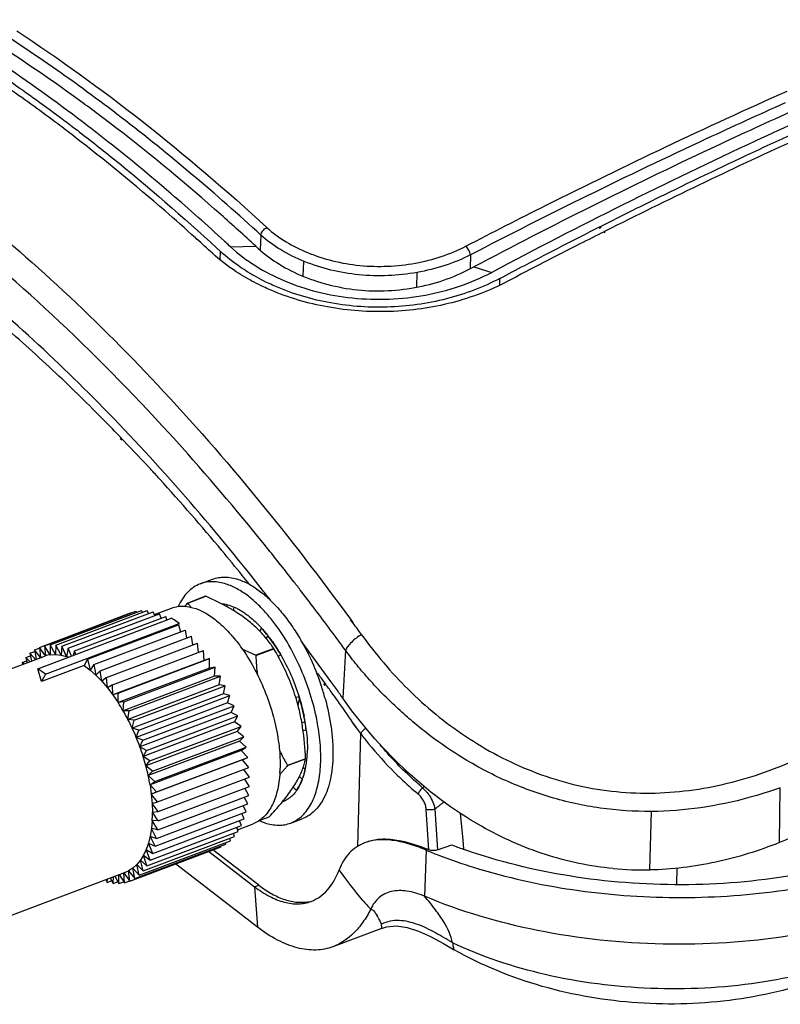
# Model space of a CAD drawing. Header units: inches. Extents: x 0 to 17, y 0 to 11.
# Tile 19 of 38: x 10.137 to 10.734, y 2.496 to 3.269. Entities that reach past the tile are written whole.
import ezdxf

# ---------------------------------------------------------------- set-up
doc = ezdxf.new("R2010")
doc.units = ezdxf.units.IN
doc.header["$LTSCALE"] = 0.935
doc.header["$MEASUREMENT"] = 0
doc.layers.get('0').update_dxf_attribs({"linetype": 'CONTINUOUS'})
doc.layers.add('1', color=7, linetype='CONTINUOUS')

msp = doc.modelspace()

# ---------------------------------------------------------------- linework, layer by layer
at = {"color": 7, "linetype": 'Continuous'}
for p, q in [((10.32658, 3.10018), (10.32608, 3.0887)), ((10.59235, 3.10667), (10.59378, 3.10739)), ((10.59245, 3.10572), (10.59388, 3.10644)), ((10.59691, 3.10334), (10.59605, 3.1029)), ((10.59697, 3.10243), (10.5961, 3.102)), ((10.27628, 3.09687), (10.2751, 3.09793)), ((10.27629, 3.09706), (10.27511, 3.09813)), ((10.29892, 3.09431), (10.29794, 3.09517)), ((10.29894, 3.09448), (10.29796, 3.09538)), ((10.29189, 3.08998), (10.29463, 3.08759)), ((10.29191, 3.09011), (10.29463, 3.08759)), ((10.29463, 3.08759), (10.29423, 3.08087)), ((10.3027, 3.091), (10.32247, 3.09153)), ((10.49103, 3.08467), (10.49088, 3.07401)), ((10.35977, 3.06812), (10.3602, 3.07957)), ((10.44899, 3.05942), (10.44916, 3.07089)), ((10.49366, 3.07527), (10.50775, 3.07099)), ((10.51418, 3.06104), (10.5142, 3.06623)), ((10.27895, 2.82643), (10.28852, 2.83005)), ((10.28314, 2.81667), (10.26911, 2.81136)), ((10.26917, 2.81137), (10.2832, 2.81667)), ((10.29518, 2.81096), (10.2832, 2.81667)), ((10.30007, 2.80834), (10.29996, 2.81012)), ((10.30515, 2.80538), (10.30554, 2.80816)), ((10.39683, 2.79861), (10.39905, 2.79556)), ((10.32696, 2.79168), (10.32575, 2.78921)), ((10.32774, 2.79092), (10.3278, 2.79085)), ((10.3278, 2.79085), (10.33173, 2.78616)), ((10.39666, 2.79818), (10.39892, 2.79523)), ((10.32771, 2.79079), (10.32777, 2.79072)), ((10.33085, 2.78345), (10.33195, 2.78574)), ((10.31166, 2.77545), (10.32256, 2.7703)), ((10.33659, 2.7756), (10.32256, 2.7703)), ((10.32262, 2.7702), (10.33665, 2.7755)), ((10.33665, 2.7755), (10.33659, 2.7756)), ((10.35951, 2.77996), (10.35782, 2.78224)), ((10.3815, 2.74979), (10.35951, 2.77996)), ((10.32256, 2.7703), (10.32262, 2.7702)), ((10.34011, 2.76937), (10.34188, 2.77107)), ((10.39298, 2.77423), (10.39075, 2.73675)), ((10.35645, 2.73783), (10.35391, 2.7373)), ((10.38795, 2.74072), (10.38759, 2.74122)), ((10.38795, 2.7407), (10.38759, 2.74121)), ((10.3557, 2.73101), (10.35694, 2.73607)), ((10.36128, 2.71717), (10.35863, 2.71771)), ((10.35956, 2.71191), (10.36216, 2.7114)), ((10.363, 2.69519), (10.36245, 2.68734)), ((10.36159, 2.68905), (10.34756, 2.68375)), ((10.34756, 2.68369), (10.36159, 2.68899)), ((10.34756, 2.68375), (10.34756, 2.68369)), ((10.36159, 2.68899), (10.36159, 2.68905)), ((10.34548, 2.68144), (10.34108, 2.67651)), ((10.35898, 2.67294), (10.35681, 2.67518)), ((10.36134, 2.68087), (10.35967, 2.68196)), ((10.3611, 2.67951), (10.35996, 2.67535)), ((10.36127, 2.68092), (10.36126, 2.68089)), ((10.36139, 2.68079), (10.36138, 2.68076)), ((10.35899, 2.67255), (10.35744, 2.66896)), ((10.3519, 2.66671), (10.35449, 2.66411)), ((10.35625, 2.66673), (10.35454, 2.66405)), ((10.73371, 2.62334), (10.73436, 2.66636)), ((10.48289, 2.64649), (10.48506, 2.62525)), ((10.63184, 2.60179), (10.63312, 2.64773)), ((10.32518, 2.6406), (10.3331, 2.6436)), ((10.32519, 2.64053), (10.32967, 2.63879)), ((10.34997, 2.63862), (10.35954, 2.64224)), ((10.48506, 2.62525), (10.48575, 2.6185)), ((10.65308, 2.60304), (10.65273, 2.59081))]:
    msp.add_line(p, q, dxfattribs=at)
for centre, radius, start, end in [((9.07069, 1.76204), 1.79882, 47.39341, 47.91616), ((9.13401, 1.83292), 1.71715, 47.10957, 47.28071), ((8.66307, 1.51413), 2.14019, 37.65346, 37.89503), ((10.2845, 2.79111), 0.02559, 92.90566, 93.05064), ((8.79866, 1.62283), 1.94298, 37.79653, 38.0913), ((8.63903, 1.4956), 2.17053, 37.15507, 37.65286), ((10.50495, 2.59188), 0.32217, 137.05758, 137.75909), ((10.27047, 2.78581), 0.02559, 92.90566, 93.05064), ((10.35333, 2.8666), 0.10066, 213.27944, 215.69994), ((8.58336, 1.45362), 2.24026, 36.12094, 37.15095), ((10.25263, 2.72427), 0.10041, 41.58868, 42.25381), ((8.60783, 1.49589), 2.21305, 35.67424, 35.96375), ((10.23989, 2.71364), 0.11702, 37.04886, 38.29512), ((10.28753, 2.73859), 0.06466, 45.62727, 46.69483), ((10.13894, 2.65912), 0.22942, 28.7232, 30.48167), ((10.18759, 2.68445), 0.19638, 15.37925, 18.41257), ((8.64603, 1.5084), 2.13375, 35.29418, 35.57649), ((10.17632, 2.68028), 0.19817, 18.25331, 18.38165), ((8.67418, 1.52833), 2.09926, 35.14436, 35.27684), ((10.21833, 2.6939), 0.14496, 9.97148, 11.34461), ((10.22525, 2.69511), 0.13792, 7.4153, 9.97325), ((10.23258, 2.69612), 0.13053, 6.69874, 7.39256), ((10.59128, 2.45689), 0.33292, 137.06031, 137.58723), ((10.31034, 2.69915), 0.05225, 341.28233, 343.81331), ((10.31207, 2.69864), 0.05045, 343.81741, 348.97283), ((10.29508, 2.69484), 0.06777, 348.03816, 350.19373), ((10.2898, 2.69574), 0.07313, 350.20405, 352.12329), ((10.28568, 2.69631), 0.07729, 352.12276, 353.33752), ((10.31196, 2.69047), 0.05033, 339.13971, 342.514), ((10.30927, 2.69951), 0.05337, 340.81142, 341.2862), ((10.29962, 2.69389), 0.06314, 346.82898, 347.99156), ((10.32329, 2.68568), 0.03802, 330.10168, 333.91954), ((10.62701, 2.85473), 0.25298, 264.6031, 271.09866)]:
    msp.add_arc(centre, radius, start, end, dxfattribs=at)
for points, knots in [([(10.32658, 3.1002), (10.29132, 3.13253), (10.2206, 3.19246), (10.14466, 3.24572), (10.10668, 3.26937)], [0, 0, 0, 0, 0.516728, 1, 1, 1, 1]), ([(10.21273, 3.18451), (10.20363, 3.19151), (10.1679, 3.21832), (10.13083, 3.24336), (10.10254, 3.26072)], [0, 0, 0, 0, 0.257015, 1, 1, 1, 1]), ([(10.13481, 3.26052), (10.16865, 3.23839), (10.23623, 3.18948), (10.2996, 3.13527), (10.33117, 3.10627)], [0, 0, 0, 0, 0.485341, 1, 1, 1, 1]), ([(10.12498, 3.22418), (10.12979, 3.22088), (10.14922, 3.20738), (10.16829, 3.19335), (10.18244, 3.18251)], [0, 0, 0, 0, 0.246431, 1, 1, 1, 1]), ([(10.29796, 3.09538), (10.28425, 3.10802), (10.23068, 3.15581), (10.17385, 3.2), (10.12992, 3.22989)], [0, 0, 0, 0, 0.259844, 1, 1, 1, 1]), ([(10.1796, 3.17792), (10.17542, 3.18114), (10.15882, 3.19376), (10.14194, 3.20602), (10.12919, 3.21494)], [0, 0, 0, 0, 0.253279, 1, 1, 1, 1]), ([(10.48751, 3.09152), (10.50841, 3.10239), (10.59158, 3.14487), (10.67599, 3.18493), (10.73977, 3.21338)], [0, 0, 0, 0, 0.252188, 1, 1, 1, 1]), ([(10.73815, 3.20398), (10.71745, 3.19474), (10.63421, 3.15678), (10.55212, 3.11635), (10.49103, 3.08467)], [0, 0, 0, 0, 0.24783, 1, 1, 1, 1]), ([(10.78466, 3.20575), (10.76143, 3.19547), (10.66793, 3.15306), (10.57599, 3.10723), (10.50775, 3.07099)], [0, 0, 0, 0, 0.247436, 1, 1, 1, 1]), ([(10.59378, 3.10739), (10.6102, 3.11567), (10.67558, 3.14818), (10.74176, 3.17907), (10.79171, 3.20119)], [0, 0, 0, 0, 0.251878, 1, 1, 1, 1]), ([(10.7417, 3.19665), (10.72091, 3.18729), (10.63729, 3.1488), (10.5549, 3.10764), (10.49368, 3.07528)], [0, 0, 0, 0, 0.247678, 1, 1, 1, 1]), ([(10.79348, 3.1963), (10.77705, 3.18902), (10.71096, 3.15924), (10.64562, 3.1278), (10.59691, 3.10334)], [0, 0, 0, 0, 0.248028, 1, 1, 1, 1]), ([(10.27511, 3.09813), (10.26723, 3.10523), (10.23616, 3.13273), (10.20407, 3.15908), (10.1796, 3.17792)], [0, 0, 0, 0, 0.255749, 1, 1, 1, 1]), ([(10.18244, 3.18251), (10.19168, 3.17543), (10.22924, 3.14593), (10.26537, 3.11461), (10.29191, 3.09011)], [0, 0, 0, 0, 0.24365, 1, 1, 1, 1]), ([(10.32247, 3.09153), (10.31345, 3.09988), (10.27792, 3.13209), (10.241, 3.16276), (10.21273, 3.18451)], [0, 0, 0, 0, 0.25633, 1, 1, 1, 1]), ([(10.08644, 3.12899), (10.11409, 3.1075), (10.16896, 3.06065), (10.27629, 2.95356), (10.35004, 2.86285), (10.39683, 2.79861)], [0, 0, 0, 0, 0.231116, 0.475484, 1, 1, 1, 1]), ([(10.26018, 2.93834), (10.23088, 2.9708), (10.17181, 3.03163), (10.10767, 3.08719), (10.07532, 3.11233)], [0, 0, 0, 0, 0.516232, 1, 1, 1, 1]), ([(10.32658, 3.10018), (10.32673, 3.10143), (10.32795, 3.10388), (10.32996, 3.10566), (10.33117, 3.10627)], [0, 0, 0, 0, 0.482882, 1, 1, 1, 1]), ([(10.36048, 3.07957), (10.35408, 3.08216), (10.34212, 3.08805), (10.33129, 3.09589), (10.32658, 3.10018)], [0, 0, 0, 0, 0.520011, 1, 1, 1, 1]), ([(10.33116, 3.10627), (10.34042, 3.09781), (10.35765, 3.08774), (10.38301, 3.07951), (10.40422, 3.07587), (10.42611, 3.07533), (10.45454, 3.07851), (10.47514, 3.08512), (10.48751, 3.09152)], [0, 0, 0, 0, 0.227056, 0.352337, 0.482622, 0.615333, 0.747606, 1, 1, 1, 1]), ([(10.5142, 3.06623), (10.5207, 3.06967), (10.54665, 3.08334), (10.57274, 3.09675), (10.59235, 3.10667)], [0, 0, 0, 0, 0.250676, 1, 1, 1, 1]), ([(10.59605, 3.1029), (10.5897, 3.09971), (10.56428, 3.08687), (10.53896, 3.0738), (10.52002, 3.06387)], [0, 0, 0, 0, 0.249315, 1, 1, 1, 1]), ([(10.31419, 3.06713), (10.31181, 3.06853), (10.30273, 3.07412), (10.29418, 3.08061), (10.28842, 3.08601)], [0, 0, 0, 0, 0.259353, 1, 1, 1, 1]), ([(10.31627, 3.07126), (10.31428, 3.07249), (10.30669, 3.07741), (10.29955, 3.08303), (10.29463, 3.08759)], [0, 0, 0, 0, 0.258316, 1, 1, 1, 1]), ([(10.3027, 3.09099), (10.31483, 3.0798), (10.34548, 3.06128), (10.39876, 3.04821), (10.45539, 3.05035), (10.49158, 3.06242), (10.50775, 3.07099)], [0, 0, 0, 0, 0.22778, 0.482965, 0.747393, 1, 1, 1, 1]), ([(10.32246, 3.09154), (10.33252, 3.08195), (10.35132, 3.07033), (10.37922, 3.06086), (10.41036, 3.05524), (10.45015, 3.05723), (10.48026, 3.06782), (10.49368, 3.07528)], [0, 0, 0, 0, 0.228732, 0.354127, 0.484061, 0.747353, 1, 1, 1, 1]), ([(10.49103, 3.08467), (10.48462, 3.08139), (10.47092, 3.07578), (10.45657, 3.0722), (10.44916, 3.07089)], [0, 0, 0, 0, 0.489093, 1, 1, 1, 1]), ([(10.49103, 3.08467), (10.49087, 3.08596), (10.48996, 3.08844), (10.48847, 3.09064), (10.48751, 3.09152)], [0, 0, 0, 0, 0.498603, 1, 1, 1, 1]), ([(10.32784, 2.82149), (10.28873, 2.87138), (10.20915, 2.96329), (10.11918, 3.04531), (10.07347, 3.08089)], [0, 0, 0, 0, 0.52255, 1, 1, 1, 1]), ([(10.44916, 3.07089), (10.44164, 3.06956), (10.42636, 3.06796), (10.39629, 3.06871), (10.37412, 3.07403), (10.36048, 3.07956)], [0, 0, 0, 0, 0.254459, 0.509708, 1, 1, 1, 1]), ([(10.33559, 3.06103), (10.3339, 3.06179), (10.3273, 3.06489), (10.32089, 3.06841), (10.31627, 3.07126)], [0, 0, 0, 0, 0.254999, 1, 1, 1, 1]), ([(10.33375, 3.05727), (10.33204, 3.05801), (10.32538, 3.061), (10.31889, 3.06439), (10.31419, 3.06713)], [0, 0, 0, 0, 0.254597, 1, 1, 1, 1]), ([(10.52002, 3.06387), (10.51327, 3.06027), (10.499, 3.05388), (10.47636, 3.04671), (10.4525, 3.04195), (10.41984, 3.03913), (10.37932, 3.04202), (10.34817, 3.05104), (10.33375, 3.05727)], [0, 0, 0, 0, 0.119593, 0.243426, 0.370223, 0.498689, 0.754544, 1, 1, 1, 1]), ([(10.5142, 3.06623), (10.50098, 3.05924), (10.47196, 3.0484), (10.42568, 3.04202), (10.379, 3.04565), (10.3493, 3.05485), (10.33559, 3.06103)], [0, 0, 0, 0, 0.24345, 0.498986, 0.75514, 1, 1, 1, 1]), ([(10.35197, 2.82866), (10.34451, 2.83825), (10.3149, 2.87563), (10.28399, 2.91197), (10.26018, 2.93834)], [0, 0, 0, 0, 0.254909, 1, 1, 1, 1]), ([(10.28852, 2.83005), (10.29004, 2.83063), (10.29323, 2.8315), (10.30013, 2.83203), (10.30541, 2.83101), (10.30883, 2.82989)], [0, 0, 0, 0, 0.235675, 0.47761, 1, 1, 1, 1]), ([(10.30883, 2.82989), (10.31183, 2.82891), (10.31794, 2.82614), (10.32349, 2.82241), (10.32628, 2.82026)], [0, 0, 0, 0, 0.472799, 1, 1, 1, 1]), ([(10.27895, 2.82643), (10.27712, 2.82574), (10.27355, 2.82389), (10.26884, 2.8199), (10.26476, 2.81474), (10.2626, 2.81076), (10.26163, 2.80863)], [0, 0, 0, 0, 0.230035, 0.468786, 0.723658, 1, 1, 1, 1]), ([(10.29926, 2.82627), (10.29585, 2.82739), (10.29056, 2.82841), (10.28366, 2.82788), (10.28047, 2.82701), (10.27895, 2.82643)], [0, 0, 0, 0, 0.52239, 0.764324, 1, 1, 1, 1]), ([(10.31671, 2.81664), (10.31392, 2.81879), (10.30837, 2.82252), (10.30226, 2.82529), (10.29926, 2.82627)], [0, 0, 0, 0, 0.527201, 1, 1, 1, 1]), ([(10.36438, 2.74277), (10.36183, 2.75043), (10.35589, 2.76525), (10.34639, 2.78252), (10.33776, 2.79497), (10.33105, 2.80325), (10.32411, 2.8105), (10.3192, 2.81474), (10.31672, 2.81665)], [0, 0, 0, 0, 0.272104, 0.53634, 0.662092, 0.781913, 0.894807, 1, 1, 1, 1]), ([(10.32629, 2.82027), (10.32924, 2.818), (10.33505, 2.81287), (10.34317, 2.80396), (10.35091, 2.79369), (10.35561, 2.78622), (10.35787, 2.78231)], [0, 0, 0, 0, 0.22425, 0.467427, 0.727092, 1, 1, 1, 1]), ([(10.29517, 2.81097), (10.29689, 2.81082), (10.30044, 2.81016), (10.30384, 2.80895), (10.30555, 2.8082)], [0, 0, 0, 0, 0.480963, 1, 1, 1, 1]), ([(10.30516, 2.80538), (10.30436, 2.80587), (10.30109, 2.80782), (10.29774, 2.80965), (10.29518, 2.81096)], [0, 0, 0, 0, 0.245605, 1, 1, 1, 1]), ([(10.30555, 2.8082), (10.30645, 2.8078), (10.30827, 2.80694), (10.31096, 2.80542), (10.31366, 2.80366), (10.31543, 2.80238), (10.31631, 2.8017)], [0, 0, 0, 0, 0.234488, 0.479202, 0.734696, 1, 1, 1, 1]), ([(10.33659, 2.7756), (10.33477, 2.77837), (10.33076, 2.78388), (10.32361, 2.79166), (10.31503, 2.79897), (10.30858, 2.8033), (10.30516, 2.80538)], [0, 0, 0, 0, 0.227305, 0.46756, 0.724615, 1, 1, 1, 1]), ([(10.31632, 2.80171), (10.31724, 2.801), (10.321, 2.79794), (10.32447, 2.79453), (10.32696, 2.79179)], [0, 0, 0, 0, 0.237691, 1, 1, 1, 1]), ([(10.34188, 2.77107), (10.33967, 2.77486), (10.33505, 2.782), (10.32973, 2.78863), (10.32696, 2.79168)], [0, 0, 0, 0, 0.515965, 1, 1, 1, 1]), ([(10.33328, 2.78414), (10.33405, 2.78313), (10.33712, 2.77892), (10.33994, 2.77452), (10.34193, 2.77112)], [0, 0, 0, 0, 0.243689, 1, 1, 1, 1]), ([(10.40559, 2.78649), (10.40277, 2.78494), (10.3989, 2.78209), (10.39492, 2.77768), (10.39347, 2.77534), (10.39299, 2.77424)], [0, 0, 0, 0, 0.541883, 0.796485, 1, 1, 1, 1]), ([(10.40559, 2.78649), (10.41663, 2.77129), (10.44136, 2.74197), (10.48638, 2.70496), (10.53022, 2.68174), (10.56825, 2.66928), (10.60802, 2.66152), (10.65927, 2.66149), (10.70907, 2.67305), (10.74679, 2.68795), (10.78258, 2.70584), (10.80751, 2.72251), (10.82321, 2.73456)], [0, 0, 0, 0, 0.118421, 0.240471, 0.365228, 0.428481, 0.492131, 0.619987, 0.748058, 0.811885, 0.875286, 1, 1, 1, 1]), ([(10.35787, 2.78231), (10.36112, 2.77669), (10.36707, 2.76498), (10.37183, 2.75275), (10.37392, 2.74648)], [0, 0, 0, 0, 0.49562, 1, 1, 1, 1]), ([(10.35393, 2.7373), (10.3522, 2.7429), (10.3481, 2.75384), (10.34291, 2.7643), (10.34013, 2.76938)], [0, 0, 0, 0, 0.502885, 1, 1, 1, 1]), ([(10.34193, 2.77112), (10.34496, 2.76593), (10.35045, 2.75507), (10.3547, 2.74368), (10.35651, 2.73784)], [0, 0, 0, 0, 0.495726, 1, 1, 1, 1]), ([(10.48208, 2.69157), (10.47325, 2.69712), (10.46047, 2.70608), (10.44441, 2.71914), (10.43487, 2.72772), (10.42746, 2.73473), (10.42035, 2.74191), (10.41343, 2.74922), (10.40687, 2.75679), (10.40043, 2.76435), (10.39592, 2.77025), (10.39299, 2.77424)], [0, 0, 0, 0, 0.255808, 0.382459, 0.508157, 0.570568, 0.63279, 0.756259, 0.817654, 0.878553, 1, 1, 1, 1]), ([(10.36159, 2.68905), (10.36126, 2.69723), (10.36023, 2.70949), (10.35723, 2.72555), (10.35513, 2.73342), (10.35393, 2.7373)], [0, 0, 0, 0, 0.501233, 0.751201, 1, 1, 1, 1]), ([(10.36216, 2.7114), (10.36164, 2.7158), (10.36012, 2.72471), (10.35782, 2.73344), (10.35645, 2.73783)], [0, 0, 0, 0, 0.490724, 1, 1, 1, 1]), ([(10.35651, 2.73784), (10.35691, 2.73656), (10.35842, 2.73147), (10.35967, 2.7263), (10.36045, 2.72241)], [0, 0, 0, 0, 0.252842, 1, 1, 1, 1]), ([(10.37137, 2.71492), (10.37098, 2.71719), (10.36923, 2.72646), (10.36675, 2.73559), (10.36452, 2.74235)], [0, 0, 0, 0, 0.244976, 1, 1, 1, 1]), ([(10.60321, 2.60288), (10.58515, 2.60459), (10.54916, 2.61209), (10.49219, 2.63752), (10.4374, 2.67901), (10.40469, 2.71698), (10.39076, 2.73676)], [0, 0, 0, 0, 0.210448, 0.422601, 0.719262, 1, 1, 1, 1]), ([(10.37694, 2.73653), (10.37899, 2.72905), (10.38137, 2.71781), (10.38293, 2.70293), (10.38324, 2.69244), (10.38269, 2.68257), (10.38131, 2.67346), (10.37911, 2.66524), (10.37701, 2.66022), (10.37582, 2.65791)], [0, 0, 0, 0, 0.290271, 0.428053, 0.559132, 0.682449, 0.797226, 0.90306, 1, 1, 1, 1]), ([(10.36625, 2.6543), (10.36822, 2.65809), (10.37133, 2.66681), (10.37357, 2.68133), (10.37367, 2.69769), (10.37236, 2.70905), (10.37137, 2.71492)], [0, 0, 0, 0, 0.207695, 0.445379, 0.711136, 1, 1, 1, 1]), ([(10.36222, 2.71134), (10.36238, 2.70996), (10.36292, 2.70459), (10.36311, 2.69918), (10.363, 2.69519)], [0, 0, 0, 0, 0.258915, 1, 1, 1, 1]), ([(10.34105, 2.69562), (10.34156, 2.69461), (10.34364, 2.6906), (10.34584, 2.68666), (10.34756, 2.68375)], [0, 0, 0, 0, 0.250814, 1, 1, 1, 1]), ([(10.63312, 2.64773), (10.61969, 2.64762), (10.59283, 2.64933), (10.55361, 2.658), (10.51638, 2.67206), (10.49315, 2.68461), (10.48208, 2.69157)], [0, 0, 0, 0, 0.253012, 0.50448, 0.753701, 1, 1, 1, 1]), ([(10.3331, 2.6436), (10.33628, 2.64701), (10.34221, 2.65364), (10.34998, 2.66353), (10.35587, 2.67284), (10.35866, 2.67904), (10.35968, 2.68196)], [0, 0, 0, 0, 0.297932, 0.567905, 0.802025, 1, 1, 1, 1]), ([(10.35449, 2.66411), (10.35614, 2.66643), (10.35898, 2.67186), (10.36067, 2.67772), (10.36134, 2.68087)], [0, 0, 0, 0, 0.468748, 1, 1, 1, 1]), ([(10.83322, 2.68174), (10.82588, 2.67593), (10.79496, 2.65298), (10.76084, 2.63417), (10.73377, 2.62336)], [0, 0, 0, 0, 0.243061, 1, 1, 1, 1]), ([(10.35454, 2.66405), (10.35366, 2.66282), (10.35176, 2.66053), (10.3495, 2.6586), (10.34832, 2.65778)], [0, 0, 0, 0, 0.513897, 1, 1, 1, 1]), ([(10.73436, 2.66636), (10.72626, 2.66346), (10.69348, 2.65307), (10.65893, 2.64783), (10.63312, 2.64773)], [0, 0, 0, 0, 0.249947, 1, 1, 1, 1]), ([(10.34832, 2.65778), (10.34794, 2.65752), (10.34644, 2.65653), (10.34481, 2.65574), (10.34355, 2.65527)], [0, 0, 0, 0, 0.252794, 1, 1, 1, 1]), ([(10.34997, 2.63862), (10.35165, 2.63926), (10.35492, 2.64092), (10.35932, 2.64443), (10.36318, 2.64894), (10.36529, 2.65243), (10.36625, 2.6543)], [0, 0, 0, 0, 0.232646, 0.472764, 0.726929, 1, 1, 1, 1]), ([(10.37582, 2.65791), (10.37486, 2.65605), (10.37275, 2.65256), (10.36889, 2.64805), (10.36449, 2.64453), (10.36122, 2.64288), (10.35954, 2.64224)], [0, 0, 0, 0, 0.273071, 0.527236, 0.767354, 1, 1, 1, 1]), ([(10.32967, 2.63879), (10.33308, 2.63767), (10.33836, 2.63665), (10.34526, 2.63718), (10.34845, 2.63805), (10.34997, 2.63862)], [0, 0, 0, 0, 0.522385, 0.764319, 1, 1, 1, 1]), ([(10.73377, 2.62336), (10.71758, 2.6169), (10.68416, 2.60637), (10.64929, 2.60209), (10.63186, 2.60177)], [0, 0, 0, 0, 0.50001, 1, 1, 1, 1])]:
    msp.add_open_spline(points, degree=3, knots=knots, dxfattribs=at)
msp.add_open_spline([(10.32262, 2.7702), (10.32282, 2.76508), (10.32317, 2.75996), (10.3237, 2.75486)], degree=3, dxfattribs=at)
at = {"layer": '1', "color": 7, "linetype": 'Continuous'}
for p, q in [((10.21727, 2.93912), (10.21615, 2.94025)), ((10.21749, 2.94035), (10.21637, 2.94152)), ((10.23975, 2.91668), (10.21749, 2.94035)), ((10.24302, 2.80233), (10.25636, 2.80737)), ((10.15136, 2.75971), (10.25641, 2.79943)), ((10.15259, 2.77655), (10.22422, 2.80363)), ((10.15672, 2.77784), (10.22834, 2.80492)), ((10.16108, 2.77843), (10.2327, 2.80551)), ((10.16564, 2.77831), (10.23727, 2.80539)), ((10.17038, 2.77747), (10.24201, 2.80455)), ((10.17525, 2.77593), (10.24688, 2.80301)), ((10.18022, 2.7737), (10.25185, 2.80078)), ((10.22437, 2.80342), (10.22422, 2.80363)), ((10.22888, 2.80407), (10.22834, 2.80492)), ((10.23357, 2.80399), (10.2327, 2.80551)), ((10.23839, 2.80319), (10.23727, 2.80539)), ((10.24332, 2.80167), (10.24201, 2.80455)), ((10.24831, 2.79944), (10.24688, 2.80301)), ((10.2528, 2.79807), (10.25185, 2.80078)), ((10.15734, 2.75549), (10.2624, 2.7952)), ((10.19031, 2.76722), (10.26193, 2.7943)), ((10.2624, 2.7952), (10.2584, 2.79812)), ((10.2624, 2.7952), (10.26193, 2.7943)), ((10.26193, 2.7943), (10.26334, 2.78874)), ((10.19534, 2.76303), (10.26697, 2.79011)), ((10.20032, 2.75824), (10.27195, 2.78532)), ((10.26697, 2.79011), (10.26824, 2.78391)), ((10.273, 2.77852), (10.27195, 2.78532)), ((10.14874, 2.77455), (10.15266, 2.77603)), ((10.1573, 2.76988), (10.15259, 2.77655)), ((10.15259, 2.77655), (10.15361, 2.76852)), ((10.15672, 2.77784), (10.1573, 2.76988)), ((10.16121, 2.77075), (10.15672, 2.77784)), ((10.16108, 2.77843), (10.16121, 2.77075)), ((10.16532, 2.77096), (10.16108, 2.77843)), ((10.16564, 2.77831), (10.16532, 2.77096)), ((10.1696, 2.77052), (10.16564, 2.77831)), ((10.17038, 2.77747), (10.1696, 2.77052)), ((10.17403, 2.76943), (10.17038, 2.77747)), ((10.17525, 2.77593), (10.17403, 2.76943)), ((10.17776, 2.76969), (10.17525, 2.77593)), ((10.20521, 2.75289), (10.27684, 2.77997)), ((10.2776, 2.77259), (10.27684, 2.77997)), ((9.97781, 2.70206), (10.15608, 2.76946)), ((10.14196, 2.76853), (10.14563, 2.76991)), ((10.14518, 2.76534), (10.14196, 2.76853)), ((10.14196, 2.76853), (10.14306, 2.76454)), ((10.14519, 2.77187), (10.14896, 2.7733)), ((10.14953, 2.76698), (10.14519, 2.77187)), ((10.14519, 2.77187), (10.14655, 2.76586)), ((10.15353, 2.76849), (10.14874, 2.77455)), ((10.14874, 2.77455), (10.15005, 2.76718)), ((10.15608, 2.76946), (10.1573, 2.76988)), ((10.16121, 2.77075), (10.16532, 2.77096)), ((10.16532, 2.77096), (10.1696, 2.77052)), ((10.1696, 2.77052), (10.17403, 2.76943)), ((10.18022, 2.7737), (10.17927, 2.77027)), ((10.18118, 2.77099), (10.18022, 2.7737)), ((10.20997, 2.74702), (10.28159, 2.7741)), ((10.21456, 2.74068), (10.28618, 2.76776)), ((10.28198, 2.76625), (10.28159, 2.7741)), ((10.28618, 2.76776), (10.28198, 2.76625)), ((10.28611, 2.76022), (10.28618, 2.76776)), ((10.13909, 2.76455), (10.14268, 2.76591)), ((10.14031, 2.7635), (10.13909, 2.76455)), ((10.13909, 2.76455), (10.13952, 2.7632)), ((10.18781, 2.76234), (10.15438, 2.7497)), ((10.19031, 2.76722), (10.18781, 2.76234)), ((10.18781, 2.76234), (10.19245, 2.75876)), ((10.19031, 2.76722), (10.19245, 2.75876)), ((10.19534, 2.76303), (10.19245, 2.75876)), ((10.19534, 2.76303), (10.19706, 2.75463)), ((10.28198, 2.76625), (10.21035, 2.73917)), ((10.28611, 2.76022), (10.21448, 2.73314)), ((10.21895, 2.73391), (10.29057, 2.76099)), ((10.29057, 2.76099), (10.28611, 2.76022)), ((10.29005, 2.75381), (10.29057, 2.76099)), ((10.15438, 2.7497), (10.15136, 2.75971)), ((10.15734, 2.75549), (10.15136, 2.75971)), ((10.15734, 2.75549), (10.15438, 2.7497)), ((10.19245, 2.75876), (10.19706, 2.75463)), ((10.20032, 2.75824), (10.19706, 2.75463)), ((10.19706, 2.75463), (10.20161, 2.74996)), ((10.20161, 2.74996), (10.20032, 2.75824)), ((10.20521, 2.75289), (10.20161, 2.74996)), ((10.20605, 2.74479), (10.20521, 2.75289)), ((10.29005, 2.75381), (10.21842, 2.72673)), ((10.2231, 2.72677), (10.29473, 2.75385)), ((10.29473, 2.75385), (10.29005, 2.75381)), ((10.29375, 2.74709), (10.29473, 2.75385)), ((10.20161, 2.74996), (10.20605, 2.74479)), ((10.20997, 2.74702), (10.20605, 2.74479)), ((10.20605, 2.74479), (10.21035, 2.73917)), ((10.21035, 2.73917), (10.20997, 2.74702)), ((10.29375, 2.74709), (10.22212, 2.72001)), ((10.22699, 2.71931), (10.29862, 2.74639)), ((10.29862, 2.74639), (10.29375, 2.74709)), ((10.29719, 2.7401), (10.29862, 2.74639)), ((10.37704, 2.74652), (10.37609, 2.7478)), ((10.37746, 2.74757), (10.37652, 2.74887)), ((10.21456, 2.74068), (10.21035, 2.73917)), ((10.21035, 2.73917), (10.21448, 2.73314)), ((10.21448, 2.73314), (10.21456, 2.74068)), ((10.29719, 2.7401), (10.22557, 2.71302)), ((10.23058, 2.71159), (10.30221, 2.73867)), ((10.30221, 2.73867), (10.29719, 2.7401)), ((10.30035, 2.73289), (10.30221, 2.73867)), ((10.21895, 2.73391), (10.21448, 2.73314)), ((10.21842, 2.72673), (10.21895, 2.73391)), ((10.30035, 2.73289), (10.22873, 2.70581)), ((10.23385, 2.70366), (10.30548, 2.73074)), ((10.30548, 2.73074), (10.30035, 2.73289)), ((10.3032, 2.72553), (10.30548, 2.73074)), ((10.2231, 2.72677), (10.21842, 2.72673)), ((10.22212, 2.72001), (10.2231, 2.72677)), ((10.3032, 2.72553), (10.23158, 2.69845)), ((10.23677, 2.69559), (10.3084, 2.72267)), ((10.3084, 2.72267), (10.3032, 2.72553)), ((10.30572, 2.71806), (10.3084, 2.72267)), ((10.22699, 2.71931), (10.22212, 2.72001)), ((10.22557, 2.71302), (10.22699, 2.71931)), ((10.30572, 2.71806), (10.23409, 2.69097)), ((10.23932, 2.68743), (10.31095, 2.71451)), ((10.31095, 2.71451), (10.30572, 2.71806)), ((10.30789, 2.71054), (10.31095, 2.71451)), ((10.40185, 2.71302), (10.39845, 2.71761)), ((10.40077, 2.71481), (10.39859, 2.71792)), ((10.40192, 2.71317), (10.40077, 2.71481)), ((10.23058, 2.71159), (10.22557, 2.71302)), ((10.22873, 2.70581), (10.23058, 2.71159)), ((10.23385, 2.70366), (10.22873, 2.70581)), ((10.30789, 2.71054), (10.23626, 2.68346)), ((10.24148, 2.67926), (10.31311, 2.70634)), ((10.31311, 2.70634), (10.30789, 2.71054)), ((10.30969, 2.70303), (10.31311, 2.70634)), ((10.40254, 2.6203), (10.40491, 2.70889)), ((10.23158, 2.69845), (10.23385, 2.70366)), ((10.23677, 2.69559), (10.23158, 2.69845)), ((10.30969, 2.70303), (10.23807, 2.67595)), ((10.24324, 2.67112), (10.31486, 2.69821)), ((10.31486, 2.69821), (10.30969, 2.70303)), ((10.31111, 2.69559), (10.31486, 2.69821)), ((10.23409, 2.69097), (10.23677, 2.69559)), ((10.23932, 2.68743), (10.23409, 2.69097)), ((10.31111, 2.69559), (10.23949, 2.66851)), ((10.3162, 2.69018), (10.31111, 2.69559)), ((10.23626, 2.68346), (10.23932, 2.68743)), ((10.24148, 2.67926), (10.23626, 2.68346)), ((10.31215, 2.68827), (10.24052, 2.66119)), ((10.24457, 2.6631), (10.3162, 2.69018)), ((10.31215, 2.68827), (10.3162, 2.69018)), ((10.3171, 2.68231), (10.31215, 2.68827)), ((10.23807, 2.67595), (10.24148, 2.67926)), ((10.24324, 2.67112), (10.23807, 2.67595)), ((10.24548, 2.65523), (10.3171, 2.68231)), ((10.31757, 2.67467), (10.31304, 2.68078)), ((10.23949, 2.66851), (10.24324, 2.67112)), ((10.24457, 2.6631), (10.23949, 2.66851)), ((10.23949, 2.66851), (10.24052, 2.66119)), ((10.24594, 2.64759), (10.31757, 2.67467)), ((10.24597, 2.64024), (10.3176, 2.66732)), ((10.3176, 2.66732), (10.31369, 2.6732)), ((10.45348, 2.66639), (10.45471, 2.66743)), ((10.45348, 2.66639), (10.45472, 2.66742)), ((10.24052, 2.66119), (10.24457, 2.6631)), ((10.24548, 2.65523), (10.24052, 2.66119)), ((10.24052, 2.66119), (10.24115, 2.65405)), ((10.24556, 2.63322), (10.31719, 2.6603)), ((10.31719, 2.6603), (10.31385, 2.6659)), ((10.45348, 2.66639), (10.45642, 2.66335)), ((10.24115, 2.65405), (10.24548, 2.65523)), ((10.24594, 2.64759), (10.24115, 2.65405)), ((10.24115, 2.65405), (10.24138, 2.64715)), ((10.24471, 2.62659), (10.31634, 2.65367)), ((10.31506, 2.64749), (10.31275, 2.65232)), ((10.31634, 2.65367), (10.31354, 2.65892)), ((10.24138, 2.64715), (10.24594, 2.64759)), ((10.24597, 2.64024), (10.24138, 2.64715)), ((10.24343, 2.62041), (10.31506, 2.64749)), ((10.31335, 2.6418), (10.31151, 2.64615)), ((10.45844, 2.61765), (10.45643, 2.64928)), ((10.46323, 2.64955), (10.4652, 2.61749)), ((10.23962, 2.60956), (10.31125, 2.63664)), ((10.2412, 2.64053), (10.24062, 2.63425)), ((10.24597, 2.64024), (10.2412, 2.64053)), ((10.24556, 2.63322), (10.2412, 2.64053)), ((10.24173, 2.61472), (10.31335, 2.6418)), ((10.30824, 2.63337), (10.3204, 2.63797)), ((10.31125, 2.63664), (10.30982, 2.64046)), ((10.23712, 2.60497), (10.30874, 2.63205)), ((10.24062, 2.63425), (10.23964, 2.62835)), ((10.24556, 2.63322), (10.24062, 2.63425)), ((10.24471, 2.62659), (10.24062, 2.63425)), ((10.30587, 2.62807), (10.30515, 2.63069)), ((10.30874, 2.63205), (10.30769, 2.6353)), ((10.22746, 2.59497), (10.29909, 2.62205)), ((10.23102, 2.59765), (10.30264, 2.62473)), ((10.23424, 2.60099), (10.30587, 2.62807)), ((10.23827, 2.62288), (10.23651, 2.61788)), ((10.23964, 2.62835), (10.23827, 2.62288)), ((10.23827, 2.62288), (10.24343, 2.62041)), ((10.24173, 2.61472), (10.23827, 2.62288)), ((10.23964, 2.62835), (10.24471, 2.62659)), ((10.24343, 2.62041), (10.23964, 2.62835)), ((10.29909, 2.62205), (10.29887, 2.6233)), ((10.30264, 2.62473), (10.3022, 2.62668)), ((10.4652, 2.61749), (10.47645, 2.62148)), ((10.22361, 2.59297), (10.29524, 2.62005)), ((10.23439, 2.6134), (10.23192, 2.60945)), ((10.23651, 2.61788), (10.23439, 2.6134)), ((10.23439, 2.6134), (10.23962, 2.60956)), ((10.23712, 2.60497), (10.23439, 2.6134)), ((10.23651, 2.61788), (10.24173, 2.61472)), ((10.23962, 2.60956), (10.23651, 2.61788)), ((10.28546, 2.61648), (10.32162, 2.58866)), ((10.32481, 2.58987), (10.28876, 2.6176)), ((10.29524, 2.62005), (10.29517, 2.62057)), ((10.45625, 2.61735), (10.45494, 2.58121)), ((10.45573, 2.61757), (10.45625, 2.61735)), ((10.45625, 2.61735), (10.45693, 2.61798)), ((10.45724, 2.61814), (10.45692, 2.61799)), ((10.22911, 2.60608), (10.22599, 2.60331)), ((10.23192, 2.60945), (10.22911, 2.60608)), ((10.22911, 2.60608), (10.23424, 2.60099)), ((10.23102, 2.59765), (10.22911, 2.60608)), ((10.23192, 2.60945), (10.23712, 2.60497)), ((10.23424, 2.60099), (10.23192, 2.60945)), ((10.32392, 2.55688), (10.25942, 2.60651)), ((10.04185, 2.53266), (10.22013, 2.60006)), ((10.21513, 2.59108), (10.21501, 2.59812)), ((10.21533, 2.59824), (10.21949, 2.59167)), ((10.21949, 2.59167), (10.2189, 2.59964)), ((10.2189, 2.59964), (10.22361, 2.59297)), ((10.22599, 2.60331), (10.22258, 2.60115)), ((10.22258, 2.60115), (10.22746, 2.59497)), ((10.22361, 2.59297), (10.22258, 2.60115)), ((10.22599, 2.60331), (10.23102, 2.59765)), ((10.22746, 2.59497), (10.22599, 2.60331)), ((10.20481, 2.59427), (10.20582, 2.59204)), ((10.20582, 2.59204), (10.20613, 2.59477)), ((10.20582, 2.59204), (10.20944, 2.59341)), ((10.20833, 2.5956), (10.21056, 2.59121)), ((10.21056, 2.59121), (10.2108, 2.59653)), ((10.21056, 2.59121), (10.21426, 2.59261)), ((10.21182, 2.59692), (10.21513, 2.59108)), ((10.21513, 2.59108), (10.21895, 2.59253)), ((10.21949, 2.59167), (10.22353, 2.5932)), ((10.32162, 2.58866), (10.32481, 2.58987)), ((10.32162, 2.58866), (10.32392, 2.55688)), ((10.42126, 2.55593), (10.38313, 2.54152))]:
    msp.add_line(p, q, dxfattribs=at)
msp.add_lwpolyline([(10.42126, 2.55594), (10.4252, 2.55712), (10.43309, 2.55782), (10.44147, 2.55666), (10.45037, 2.55382), (10.45978, 2.54951), (10.46981, 2.54401), (10.47824, 2.53915)], dxfattribs=at)
for centre, radius, start, end in [((9.034, 1.80569), 1.63955, 42.27806, 42.65759), ((8.84415, 1.6429), 1.88968, 38.79219, 39.0371), ((10.2201, 2.74198), 0.06796, 56.65751, 57.70881), ((10.21873, 2.7399), 0.07046, 55.73122, 56.65824), ((10.16434, 2.74744), 0.02352, 97.6627, 107.42397), ((10.16218, 2.732), 0.03926, 70.01983, 72.43624), ((8.65775, 1.49985), 2.12467, 36.00548, 36.2501), ((8.63645, 1.48439), 2.15099, 35.70505, 35.96242), ((8.62068, 1.47306), 2.1704, 35.53343, 35.70518), ((10.08518, 2.64929), 0.15411, 30.1654, 32.95979), ((8.59459, 1.45446), 2.20245, 35.00601, 35.53257), ((10.0763, 2.64407), 0.16441, 27.5083, 30.18343), ((10.06925, 2.64036), 0.17237, 24.9308, 27.52162), ((10.06425, 2.63801), 0.1779, 22.40368, 24.93804), ((10.06235, 2.63721), 0.17997, 19.89205, 22.40699), ((8.55807, 1.42888), 2.24704, 34.72486, 34.85816), ((10.06329, 2.63754), 0.17897, 17.37105, 19.89533), ((10.06712, 2.63873), 0.17496, 14.81171, 17.37444), ((10.07304, 2.6403), 0.16884, 12.18913, 14.80978), ((10.08197, 2.64226), 0.15969, 9.46133, 12.17981), ((10.24289, 2.68424), 0.09876, 356.33595, 356.90296), ((10.23908, 2.68444), 0.10258, 356.90914, 358.47583), ((12.88415, -0.35866), 3.86137, 128.69146, 128.82615), ((10.13174, 2.64671), 0.10964, 358.47843, 0.22835), ((10.13897, 2.64652), 0.10241, 356.64815, 358.47943), ((10.61931, 2.99237), 0.39746, 248.93381, 250.30434), ((10.58001, 2.9192), 0.32513, 247.81416, 248.04209), ((10.62297, 3.00248), 0.40821, 250.29924, 250.54551), ((10.21198, 2.62159), 0.02302, 290.72129, 297.40344), ((10.63231, 3.04968), 0.4669, 252.80282, 253.44303), ((10.58083, 2.72698), 0.22937, 220.57359, 222.88151)]:
    msp.add_arc(centre, radius, start, end, dxfattribs=at)
for points, knots in [([(10.16555, 2.99188), (10.15173, 3.00491), (10.09816, 3.0534), (10.04031, 3.09734), (9.99521, 3.12572)], [0, 0, 0, 0, 0.262792, 1, 1, 1, 1]), ([(10.21637, 2.94152), (10.21219, 2.94587), (10.19555, 2.96296), (10.17851, 2.97966), (10.16555, 2.99188)], [0, 0, 0, 0, 0.252898, 1, 1, 1, 1]), ([(10.31194, 2.83306), (10.30663, 2.83961), (10.28554, 2.86526), (10.26375, 2.89033), (10.24709, 2.90866)], [0, 0, 0, 0, 0.253871, 1, 1, 1, 1]), ([(10.25636, 2.80737), (10.25791, 2.80796), (10.26122, 2.80881), (10.26462, 2.80894), (10.26634, 2.80885)], [0, 0, 0, 0, 0.491635, 1, 1, 1, 1]), ([(10.26634, 2.80885), (10.27246, 2.80851), (10.28206, 2.80474), (10.29332, 2.79654), (10.29896, 2.79105), (10.30175, 2.78801)], [0, 0, 0, 0, 0.439138, 0.704456, 1, 1, 1, 1]), ([(10.30175, 2.78801), (10.3027, 2.78699), (10.30653, 2.78264), (10.31003, 2.77802), (10.31253, 2.7744)], [0, 0, 0, 0, 0.241154, 1, 1, 1, 1]), ([(10.31253, 2.7744), (10.31606, 2.76926), (10.32261, 2.75829), (10.33058, 2.74074), (10.33664, 2.72237), (10.3393, 2.70979), (10.34022, 2.70355)], [0, 0, 0, 0, 0.244269, 0.498225, 0.753095, 1, 1, 1, 1]), ([(10.40901, 2.71305), (10.4081, 2.71247), (10.40655, 2.71125), (10.40527, 2.7097), (10.40491, 2.70889)], [0, 0, 0, 0, 0.55267, 1, 1, 1, 1]), ([(10.40491, 2.70889), (10.40693, 2.7062), (10.41531, 2.69549), (10.42445, 2.68537), (10.43169, 2.67814)], [0, 0, 0, 0, 0.247816, 1, 1, 1, 1]), ([(10.34022, 2.70355), (10.34049, 2.70167), (10.34141, 2.69443), (10.34176, 2.68711), (10.34162, 2.68171)], [0, 0, 0, 0, 0.260375, 1, 1, 1, 1]), ([(10.45348, 2.66638), (10.45044, 2.66898), (10.4386, 2.67951), (10.42767, 2.69106), (10.42008, 2.70014)], [0, 0, 0, 0, 0.252438, 1, 1, 1, 1]), ([(10.34145, 2.67793), (10.34114, 2.67311), (10.33991, 2.66412), (10.33572, 2.65213), (10.33019, 2.64428), (10.32481, 2.64), (10.32189, 2.63854), (10.3204, 2.63797)], [0, 0, 0, 0, 0.305128, 0.568995, 0.79562, 0.899388, 1, 1, 1, 1]), ([(10.43169, 2.67814), (10.43314, 2.6767), (10.43903, 2.67095), (10.44517, 2.66547), (10.44992, 2.66151)], [0, 0, 0, 0, 0.248918, 1, 1, 1, 1]), ([(10.45348, 2.66639), (10.45271, 2.66563), (10.4514, 2.66409), (10.4503, 2.66237), (10.44991, 2.66151)], [0, 0, 0, 0, 0.532188, 1, 1, 1, 1]), ([(10.45643, 2.64928), (10.45631, 2.6504), (10.45577, 2.65265), (10.45461, 2.656), (10.45251, 2.65896), (10.45086, 2.66076), (10.44992, 2.66151)], [0, 0, 0, 0, 0.237268, 0.487196, 0.745266, 1, 1, 1, 1]), ([(10.45642, 2.66335), (10.4573, 2.66231), (10.46039, 2.65819), (10.46262, 2.6533), (10.46323, 2.64955)], [0, 0, 0, 0, 0.263958, 1, 1, 1, 1]), ([(10.46322, 2.64955), (10.46215, 2.64912), (10.45985, 2.64871), (10.45752, 2.64894), (10.45644, 2.64929)], [0, 0, 0, 0, 0.50504, 1, 1, 1, 1]), ([(10.40792, 2.62309), (10.40568, 2.62224), (10.40137, 2.62004), (10.39377, 2.61351), (10.38992, 2.60671), (10.38805, 2.6019)], [0, 0, 0, 0, 0.240701, 0.481164, 1, 1, 1, 1]), ([(10.45573, 2.61757), (10.45131, 2.61941), (10.44271, 2.62253), (10.4268, 2.62608), (10.41468, 2.62564), (10.40792, 2.62309)], [0, 0, 0, 0, 0.29325, 0.557893, 1, 1, 1, 1]), ([(10.41001, 2.62387), (10.41147, 2.62442), (10.41803, 2.62633), (10.42502, 2.62631), (10.43023, 2.62569)], [0, 0, 0, 0, 0.229631, 1, 1, 1, 1]), ([(10.43023, 2.62569), (10.43235, 2.62543), (10.4416, 2.62389), (10.45055, 2.62087), (10.45724, 2.61814)], [0, 0, 0, 0, 0.228249, 1, 1, 1, 1]), ([(10.45625, 2.61735), (10.4593, 2.61608), (10.4718, 2.61107), (10.48454, 2.60666), (10.49426, 2.60365)], [0, 0, 0, 0, 0.244768, 1, 1, 1, 1]), ([(10.4652, 2.61749), (10.46412, 2.61712), (10.4618, 2.61685), (10.4595, 2.61723), (10.45844, 2.61765)], [0, 0, 0, 0, 0.499721, 1, 1, 1, 1]), ([(10.82294, 2.6185), (10.79754, 2.6089), (10.74257, 2.59482), (10.65666, 2.58788), (10.5698, 2.5945), (10.51349, 2.60823), (10.48701, 2.61758)], [0, 0, 0, 0, 0.238297, 0.494468, 0.753525, 1, 1, 1, 1]), ([(10.36603, 2.57714), (10.36844, 2.57805), (10.37312, 2.58056), (10.38155, 2.58828), (10.38585, 2.59623), (10.38805, 2.6019)], [0, 0, 0, 0, 0.226333, 0.463179, 1, 1, 1, 1]), ([(10.49925, 2.60214), (10.52436, 2.59467), (10.57682, 2.58366), (10.65715, 2.57831), (10.73673, 2.58391), (10.78814, 2.59519), (10.81242, 2.60284)], [0, 0, 0, 0, 0.247772, 0.504702, 0.759199, 1, 1, 1, 1]), ([(10.32481, 2.58987), (10.3281, 2.58734), (10.33466, 2.58293), (10.34494, 2.57828), (10.35493, 2.57609), (10.36143, 2.57638), (10.36444, 2.57698)], [0, 0, 0, 0, 0.290619, 0.551236, 0.785115, 1, 1, 1, 1]), ([(10.32162, 2.58866), (10.32534, 2.5858), (10.33276, 2.5809), (10.34444, 2.57613), (10.35572, 2.5746), (10.36285, 2.57594), (10.36603, 2.57714)], [0, 0, 0, 0, 0.294809, 0.554907, 0.785972, 1, 1, 1, 1]), ([(10.45493, 2.5812), (10.45052, 2.58305), (10.44202, 2.58576), (10.43108, 2.58575), (10.42376, 2.58322), (10.41917, 2.5802), (10.41538, 2.57612), (10.41357, 2.57281), (10.41281, 2.57105)], [0, 0, 0, 0, 0.295316, 0.545741, 0.659074, 0.769296, 0.881712, 1, 1, 1, 1]), ([(10.83051, 2.57311), (10.80178, 2.56225), (10.73938, 2.54682), (10.64228, 2.54078), (10.54533, 2.55104), (10.48339, 2.56914), (10.45494, 2.58121)], [0, 0, 0, 0, 0.240395, 0.498962, 0.758075, 1, 1, 1, 1]), ([(10.47699, 2.54463), (10.47596, 2.55032), (10.47154, 2.55932), (10.4634, 2.57108), (10.45797, 2.57774), (10.45494, 2.58121)], [0, 0, 0, 0, 0.402833, 0.678995, 1, 1, 1, 1]), ([(10.4128, 2.57107), (10.41101, 2.5675), (10.40702, 2.56088), (10.39793, 2.54993), (10.38925, 2.54383), (10.38314, 2.54152)], [0, 0, 0, 0, 0.28122, 0.540611, 1, 1, 1, 1]), ([(10.4128, 2.57107), (10.41342, 2.57084), (10.41456, 2.57033), (10.41593, 2.56913), (10.4166, 2.56764), (10.4172, 2.56679), (10.41749, 2.56638)], [0, 0, 0, 0, 0.290178, 0.543477, 0.778506, 1, 1, 1, 1]), ([(10.42117, 2.55917), (10.42082, 2.56026), (10.41969, 2.56273), (10.41832, 2.56506), (10.41749, 2.56638)], [0, 0, 0, 0, 0.424734, 1, 1, 1, 1]), ([(10.47699, 2.54463), (10.47257, 2.54727), (10.46369, 2.55263), (10.44998, 2.55939), (10.43765, 2.56247), (10.42791, 2.56179), (10.42333, 2.56024), (10.42117, 2.55917)], [0, 0, 0, 0, 0.257019, 0.517324, 0.761792, 0.879517, 1, 1, 1, 1]), ([(10.42126, 2.55593), (10.42135, 2.55597), (10.42144, 2.55633), (10.42144, 2.55692), (10.42136, 2.55795), (10.42124, 2.55872), (10.42117, 2.55917)], [0, 0, 0, 0, 0.088077, 0.279044, 0.582467, 1, 1, 1, 1]), ([(10.38314, 2.54152), (10.37889, 2.53991), (10.36939, 2.53813), (10.35435, 2.54017), (10.33877, 2.54653), (10.32888, 2.55307), (10.32392, 2.55688)], [0, 0, 0, 0, 0.213948, 0.445096, 0.70522, 1, 1, 1, 1]), ([(10.47699, 2.54463), (10.47711, 2.54386), (10.47732, 2.54253), (10.47762, 2.54082), (10.4779, 2.5398), (10.47809, 2.53924), (10.47824, 2.53915)], [0, 0, 0, 0, 0.415844, 0.717246, 0.90919, 1, 1, 1, 1]), ([(10.79266, 2.53239), (10.76827, 2.52317), (10.71519, 2.51037), (10.63288, 2.50632), (10.55152, 2.51664), (10.50013, 2.53352), (10.47699, 2.54463)], [0, 0, 0, 0, 0.242122, 0.502519, 0.761591, 1, 1, 1, 1]), ([(10.77233, 2.51845), (10.74878, 2.50955), (10.71156, 2.50037), (10.66097, 2.49608), (10.60995, 2.49695), (10.54718, 2.5076), (10.49999, 2.52684), (10.47823, 2.53916)], [0, 0, 0, 0, 0.248934, 0.375001, 0.501492, 0.752725, 1, 1, 1, 1])]:
    msp.add_open_spline(points, degree=3, knots=knots, dxfattribs=at)
msp.add_open_spline([(10.4066, 2.57778), (10.40013, 2.5856), (10.39391, 2.59363), (10.38805, 2.60191)], degree=3, dxfattribs=at)

doc.saveas('drawing.dxf')
